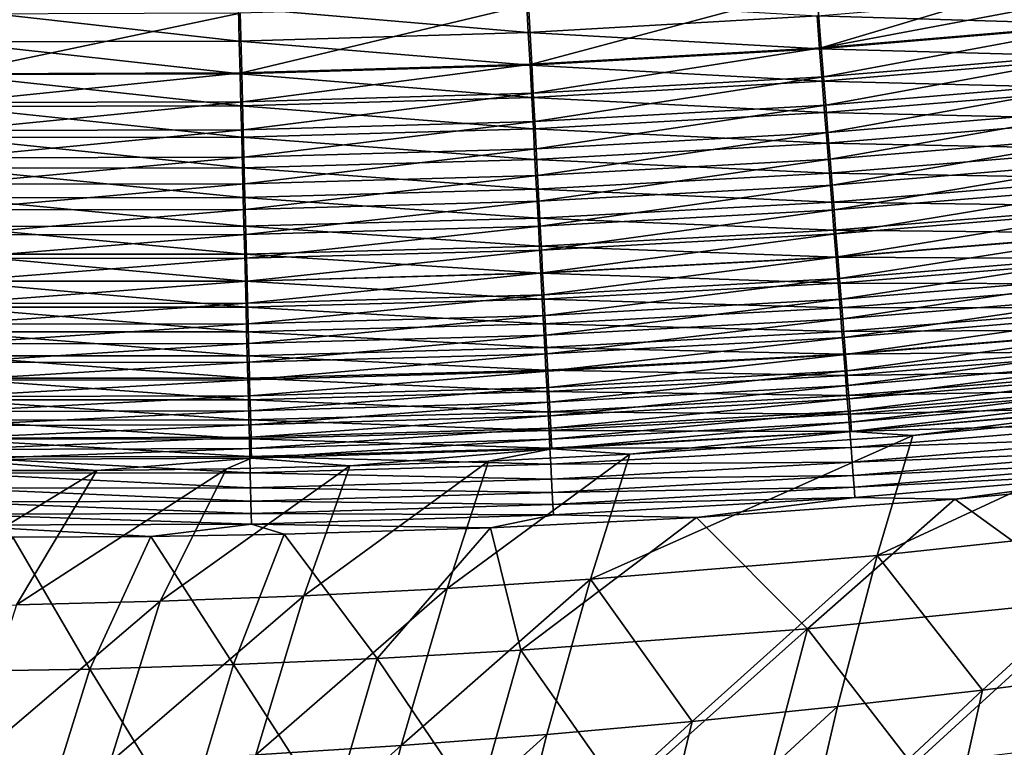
# Model space of a CAD drawing. Header units: metres. Extents: x 0 to 1400, y -1400 to 0.
# Tile 95 of 256: x 672 to 715, y -1197 to -1165. Entities that reach past the tile are written whole.
import ezdxf

# ---------------------------------------------------------------- set-up
doc = ezdxf.new("R2010")
doc.units = ezdxf.units.M

msp = doc.modelspace()

# ---------------------------------------------------------------- linework, layer by layer
at = {"layer": 'None'}
for points in [[(706.81427, -1166.44043, -496.113342), (719.182068, -1162.743652, -497.394104), (706.606323, -1163.81311, -497.428558)], [(719.322815, -1164.074341, -496.757141), (719.182068, -1162.743652, -497.394104), (706.81427, -1166.44043, -496.113342)], [(694.14209, -1167.161011, -496.162354), (706.606323, -1163.81311, -497.428558), (694.004578, -1164.54126, -497.463043)], [(694.14209, -1167.161011, -496.162354), (706.81427, -1166.44043, -496.113342), (706.606323, -1163.81311, -497.428558)], [(719.233765, -1163.983398, -500.126831), (719.386169, -1165.427734, -499.43512), (706.627319, -1165.046509, -500.164459)], [(706.81427, -1166.44043, -496.113342), (719.46051, -1165.376709, -496.064331), (719.322815, -1164.074341, -496.757141)], [(681.310547, -1164.688477, -500.848541), (693.918823, -1164.303101, -500.817902), (693.995239, -1165.767334, -500.202148)], [(681.454102, -1167.539185, -496.211273), (694.004578, -1164.54126, -497.463043), (681.386963, -1164.928955, -497.497406)], [(681.454102, -1167.539185, -496.211273), (694.14209, -1167.161011, -496.162354), (694.004578, -1164.54126, -497.463043)], [(693.995239, -1165.767334, -500.202148), (693.918823, -1164.303101, -500.817902), (706.627319, -1165.046509, -500.164459)], [(668.694641, -1166.185669, -500.277161), (668.696777, -1164.734131, -500.879028), (681.347595, -1166.146851, -500.239746)], [(668.696777, -1164.734131, -500.879028), (681.310547, -1164.688477, -500.848541), (681.347595, -1166.146851, -500.239746)], [(668.76062, -1167.575684, -496.259918), (681.454102, -1167.539185, -496.211273), (681.386963, -1164.928955, -497.497406)], [(668.76062, -1167.575684, -496.259918), (681.386963, -1164.928955, -497.497406), (668.763611, -1164.976807, -497.531616)], [(681.347595, -1166.146851, -500.239746), (681.310547, -1164.688477, -500.848541), (693.995239, -1165.767334, -500.202148)], [(706.627319, -1165.046509, -500.164459), (706.741028, -1166.487427, -499.480377), (693.995239, -1165.767334, -500.202148)], [(719.386169, -1165.427734, -499.43512), (706.741028, -1166.487427, -499.480377), (706.627319, -1165.046509, -500.164459)], [(706.914734, -1167.710205, -495.374115), (719.46051, -1165.376709, -496.064331), (706.81427, -1166.44043, -496.113342)], [(706.914734, -1167.710205, -495.374115), (719.595032, -1166.648682, -495.317047), (719.46051, -1165.376709, -496.064331)], [(693.995239, -1165.767334, -500.202148), (694.070251, -1167.203979, -499.525665), (681.347595, -1166.146851, -500.239746)], [(706.741028, -1166.487427, -499.480377), (694.070251, -1167.203979, -499.525665), (693.995239, -1165.767334, -500.202148)], [(706.741028, -1166.487427, -499.480377), (719.386169, -1165.427734, -499.43512), (719.535339, -1166.841309, -498.682861)], [(681.383972, -1167.578125, -499.570862), (668.692505, -1167.610596, -499.615814), (668.694641, -1166.185669, -500.277161)], [(681.347595, -1166.146851, -500.239746), (681.383972, -1167.578125, -499.570862), (668.694641, -1166.185669, -500.277161)], [(694.070251, -1167.203979, -499.525665), (681.383972, -1167.578125, -499.570862), (681.347595, -1166.146851, -500.239746)], [(694.070251, -1167.203979, -499.525665), (706.741028, -1166.487427, -499.480377), (706.852295, -1167.898193, -498.736328)], [(694.208496, -1168.427612, -495.431274), (706.81427, -1166.44043, -496.113342), (694.14209, -1167.161011, -496.162354)], [(694.208496, -1168.427612, -495.431274), (706.914734, -1167.710205, -495.374115), (706.81427, -1166.44043, -496.113342)], [(706.852295, -1167.898193, -498.736328), (706.741028, -1166.487427, -499.480377), (719.535339, -1166.841309, -498.682861)], [(707.012695, -1168.947632, -494.582275), (719.595032, -1166.648682, -495.317047), (706.914734, -1167.710205, -495.374115)], [(707.012695, -1168.947632, -494.582275), (719.726074, -1167.887817, -494.516602), (719.595032, -1166.648682, -495.317047)], [(719.535339, -1166.841309, -498.682861), (719.68103, -1168.221802, -497.87149), (706.852295, -1167.898193, -498.736328)], [(668.759094, -1168.83313, -495.544952), (681.454102, -1167.539185, -496.211273), (668.76062, -1167.575684, -496.259918)], [(668.759094, -1168.83313, -495.544952), (681.486572, -1168.801636, -495.488251), (681.454102, -1167.539185, -496.211273)], [(681.383972, -1167.578125, -499.570862), (694.070251, -1167.203979, -499.525665), (694.143677, -1168.61084, -498.789825)], [(681.486572, -1168.801636, -495.488251), (694.14209, -1167.161011, -496.162354), (681.454102, -1167.539185, -496.211273)], [(681.486572, -1168.801636, -495.488251), (694.208496, -1168.427612, -495.431274), (694.14209, -1167.161011, -496.162354)], [(694.143677, -1168.61084, -498.789825), (694.070251, -1167.203979, -499.525665), (706.852295, -1167.898193, -498.736328)], [(668.690369, -1169.006592, -498.896332), (668.692505, -1167.610596, -499.615814), (681.419617, -1168.980103, -498.843201)], [(668.692505, -1167.610596, -499.615814), (681.383972, -1167.578125, -499.570862), (681.419617, -1168.980103, -498.843201)], [(681.419617, -1168.980103, -498.843201), (681.383972, -1167.578125, -499.570862), (694.143677, -1168.61084, -498.789825)], [(706.852295, -1167.898193, -498.736328), (706.960999, -1169.276367, -497.933716), (694.143677, -1168.61084, -498.789825)], [(694.273315, -1169.662354, -494.64801), (706.914734, -1167.710205, -495.374115), (694.208496, -1168.427612, -495.431274)], [(694.273315, -1169.662354, -494.64801), (707.012695, -1168.947632, -494.582275), (706.914734, -1167.710205, -495.374115)], [(719.68103, -1168.221802, -497.87149), (706.960999, -1169.276367, -497.933716), (706.852295, -1167.898193, -498.736328)], [(707.10791, -1170.150757, -493.739075), (719.726074, -1167.887817, -494.516602), (707.012695, -1168.947632, -494.582275)], [(719.726074, -1167.887817, -494.516602), (707.10791, -1170.150757, -493.739075), (719.853455, -1169.092163, -493.664337)], [(681.518188, -1170.032837, -494.713593), (694.208496, -1168.427612, -495.431274), (681.486572, -1168.801636, -495.488251)], [(681.518188, -1170.032837, -494.713593), (694.273315, -1169.662354, -494.64801), (694.208496, -1168.427612, -495.431274)], [(719.68103, -1168.221802, -497.87149), (719.822937, -1169.566772, -497.002441), (706.960999, -1169.276367, -497.933716)], [(668.75769, -1170.059814, -494.778839), (681.518188, -1170.032837, -494.713593), (681.486572, -1168.801636, -495.488251)], [(668.75769, -1170.059814, -494.778839), (681.486572, -1168.801636, -495.488251), (668.759094, -1168.83313, -495.544952)], [(694.143677, -1168.61084, -498.789825), (694.215393, -1169.985596, -497.996002), (681.419617, -1168.980103, -498.843201)], [(706.960999, -1169.276367, -497.933716), (694.215393, -1169.985596, -497.996002), (694.143677, -1168.61084, -498.789825)], [(681.454407, -1170.350464, -498.058167), (668.688293, -1170.371582, -498.119995), (668.690369, -1169.006592, -498.896332)], [(681.419617, -1168.980103, -498.843201), (681.454407, -1170.350464, -498.058167), (668.690369, -1169.006592, -498.896332)], [(694.215393, -1169.985596, -497.996002), (681.454407, -1170.350464, -498.058167), (681.419617, -1168.980103, -498.843201)], [(706.960999, -1169.276367, -497.933716), (707.066956, -1170.619507, -497.073975), (694.215393, -1169.985596, -497.996002)], [(694.336304, -1170.863281, -493.813873), (707.012695, -1168.947632, -494.582275), (694.273315, -1169.662354, -494.64801)], [(694.336304, -1170.863281, -493.813873), (707.10791, -1170.150757, -493.739075), (707.012695, -1168.947632, -494.582275)], [(719.822937, -1169.566772, -497.002441), (707.066956, -1170.619507, -497.073975), (706.960999, -1169.276367, -497.933716)], [(719.853455, -1169.092163, -493.664337), (707.10791, -1170.150757, -493.739075), (707.200195, -1171.317261, -492.845825)], [(719.853455, -1169.092163, -493.664337), (707.200195, -1171.317261, -492.845825), (719.976868, -1170.259399, -492.761597)], [(681.54895, -1171.230713, -493.888519), (694.273315, -1169.662354, -494.64801), (681.518188, -1170.032837, -494.713593)], [(681.54895, -1171.230713, -493.888519), (694.336304, -1170.863281, -493.813873), (694.273315, -1169.662354, -494.64801)], [(719.960876, -1170.873901, -496.077148), (707.066956, -1170.619507, -497.073975), (719.822937, -1169.566772, -497.002441)], [(668.756226, -1171.253784, -493.962769), (681.518188, -1170.032837, -494.713593), (668.75769, -1170.059814, -494.778839)], [(668.756226, -1171.253784, -493.962769), (681.54895, -1171.230713, -493.888519), (681.518188, -1170.032837, -494.713593)], [(694.215393, -1169.985596, -497.996002), (694.285339, -1171.325806, -497.145599), (681.454407, -1170.350464, -498.058167)], [(707.066956, -1170.619507, -497.073975), (694.285339, -1171.325806, -497.145599), (694.215393, -1169.985596, -497.996002)], [(694.3974, -1172.028198, -492.930145), (707.10791, -1170.150757, -493.739075), (694.336304, -1170.863281, -493.813873)], [(707.10791, -1170.150757, -493.739075), (694.3974, -1172.028198, -492.930145), (707.200195, -1171.317261, -492.845825)], [(681.488281, -1171.686768, -497.217072), (668.686218, -1171.703125, -497.288177), (668.688293, -1170.371582, -498.119995)], [(681.454407, -1170.350464, -498.058167), (681.488281, -1171.686768, -497.217072), (668.688293, -1170.371582, -498.119995)], [(694.285339, -1171.325806, -497.145599), (681.488281, -1171.686768, -497.217072), (681.454407, -1170.350464, -498.058167)], [(719.976868, -1170.259399, -492.761597), (707.200195, -1171.317261, -492.845825), (707.289429, -1172.445068, -491.903931)], [(719.976868, -1170.259399, -492.761597), (707.289429, -1172.445068, -491.903931), (720.096191, -1171.387573, -491.809753)], [(681.578796, -1172.393066, -493.014282), (694.336304, -1170.863281, -493.813873), (681.54895, -1171.230713, -493.888519)], [(681.578796, -1172.393066, -493.014282), (694.3974, -1172.028198, -492.930145), (694.336304, -1170.863281, -493.813873)], [(694.285339, -1171.325806, -497.145599), (707.066956, -1170.619507, -497.073975), (707.169983, -1171.925293, -496.158508)], [(707.066956, -1170.619507, -497.073975), (719.960876, -1170.873901, -496.077148), (707.169983, -1171.925293, -496.158508)], [(707.169983, -1171.925293, -496.158508), (719.960876, -1170.873901, -496.077148), (720.094543, -1172.140869, -495.097107)], [(668.754761, -1172.412842, -493.098022), (681.578796, -1172.393066, -493.014282), (681.54895, -1171.230713, -493.888519)], [(668.754761, -1172.412842, -493.098022), (681.54895, -1171.230713, -493.888519), (668.756226, -1171.253784, -493.962769)], [(694.353333, -1172.629395, -496.23999), (681.488281, -1171.686768, -497.217072), (694.285339, -1171.325806, -497.145599)], [(707.169983, -1171.925293, -496.158508), (694.353333, -1172.629395, -496.23999), (694.285339, -1171.325806, -497.145599)], [(707.200195, -1171.317261, -492.845825), (694.3974, -1172.028198, -492.930145), (694.456482, -1173.155029, -491.998169)], [(707.200195, -1171.317261, -492.845825), (694.456482, -1173.155029, -491.998169), (707.289429, -1172.445068, -491.903931)], [(720.096191, -1171.387573, -491.809753), (707.289429, -1172.445068, -491.903931), (707.375488, -1173.532471, -490.9151)], [(720.096191, -1171.387573, -491.809753), (707.375488, -1173.532471, -490.9151), (720.211121, -1172.474487, -490.810669)], [(681.521301, -1172.986938, -496.321289), (668.684143, -1172.999146, -496.402191), (668.686218, -1171.703125, -497.288177)], [(681.521301, -1172.986938, -496.321289), (668.686218, -1171.703125, -497.288177), (681.488281, -1171.686768, -497.217072)], [(694.353333, -1172.629395, -496.23999), (681.521301, -1172.986938, -496.321289), (681.488281, -1171.686768, -497.217072)], [(681.578796, -1172.393066, -493.014282), (681.607666, -1173.517944, -492.092255), (694.3974, -1172.028198, -492.930145)], [(694.3974, -1172.028198, -492.930145), (681.607666, -1173.517944, -492.092255), (694.456482, -1173.155029, -491.998169)], [(707.269836, -1173.191406, -495.188751), (694.353333, -1172.629395, -496.23999), (707.169983, -1171.925293, -496.158508)], [(720.094543, -1172.140869, -495.097107), (707.269836, -1173.191406, -495.188751), (707.169983, -1171.925293, -496.158508)], [(720.223755, -1173.365112, -494.063782), (707.269836, -1173.191406, -495.188751), (720.094543, -1172.140869, -495.097107)], [(668.754761, -1172.412842, -493.098022), (668.753357, -1173.534912, -492.185852), (681.578796, -1172.393066, -493.014282)], [(668.753357, -1173.534912, -492.185852), (681.607666, -1173.517944, -492.092255), (681.578796, -1172.393066, -493.014282)], [(694.41925, -1173.893677, -495.280518), (681.521301, -1172.986938, -496.321289), (694.353333, -1172.629395, -496.23999)], [(707.269836, -1173.191406, -495.188751), (694.41925, -1173.893677, -495.280518), (694.353333, -1172.629395, -496.23999)], [(707.289429, -1172.445068, -491.903931), (694.456482, -1173.155029, -491.998169), (694.513489, -1174.241821, -491.019653)], [(707.289429, -1172.445068, -491.903931), (694.513489, -1174.241821, -491.019653), (707.375488, -1173.532471, -490.9151)], [(720.211121, -1172.474487, -490.810669), (707.375488, -1173.532471, -490.9151), (707.458191, -1174.577637, -489.881195)], [(720.211121, -1172.474487, -490.810669), (707.458191, -1174.577637, -489.881195), (720.321533, -1173.518677, -489.766144)], [(668.684143, -1172.999146, -496.402191), (681.553223, -1174.248657, -495.372131), (668.682129, -1174.257202, -495.463287)], [(681.553223, -1174.248657, -495.372131), (668.684143, -1172.999146, -496.402191), (681.521301, -1172.986938, -496.321289)], [(694.41925, -1173.893677, -495.280518), (681.553223, -1174.248657, -495.372131), (681.521301, -1172.986938, -496.321289)], [(694.456482, -1173.155029, -491.998169), (681.607666, -1173.517944, -492.092255), (681.635498, -1174.603516, -491.124054)], [(694.456482, -1173.155029, -491.998169), (681.635498, -1174.603516, -491.124054), (694.513489, -1174.241821, -491.019653)], [(681.607666, -1173.517944, -492.092255), (668.752014, -1174.618408, -491.227905), (681.635498, -1174.603516, -491.124054)], [(668.753357, -1173.534912, -492.185852), (668.752014, -1174.618408, -491.227905), (681.607666, -1173.517944, -492.092255)], [(707.366333, -1174.415527, -494.166199), (694.41925, -1173.893677, -495.280518), (707.269836, -1173.191406, -495.188751)], [(707.375488, -1173.532471, -490.9151), (694.513489, -1174.241821, -491.019653), (694.568298, -1175.287109, -489.996399)], [(707.375488, -1173.532471, -490.9151), (694.568298, -1175.287109, -489.996399), (707.458191, -1174.577637, -489.881195)], [(720.223755, -1173.365112, -494.063782), (707.366333, -1174.415527, -494.166199), (707.269836, -1173.191406, -495.188751)], [(720.348206, -1174.544922, -492.979187), (707.366333, -1174.415527, -494.166199), (720.223755, -1173.365112, -494.063782)], [(720.321533, -1173.518677, -489.766144), (707.458191, -1174.577637, -489.881195), (707.537415, -1175.578735, -488.804047)], [(720.321533, -1173.518677, -489.766144), (707.537415, -1175.578735, -488.804047), (720.427246, -1174.518311, -488.67807)], [(694.483032, -1175.116699, -494.268738), (681.553223, -1174.248657, -495.372131), (694.41925, -1173.893677, -495.280518)], [(707.366333, -1174.415527, -494.166199), (694.483032, -1175.116699, -494.268738), (694.41925, -1173.893677, -495.280518)], [(681.584167, -1175.469604, -494.371094), (668.680176, -1175.47522, -494.472961), (668.682129, -1174.257202, -495.463287)], [(668.682129, -1174.257202, -495.463287), (681.553223, -1174.248657, -495.372131), (681.584167, -1175.469604, -494.371094)], [(681.553223, -1174.248657, -495.372131), (694.483032, -1175.116699, -494.268738), (681.584167, -1175.469604, -494.371094)], [(694.513489, -1174.241821, -491.019653), (681.635498, -1174.603516, -491.124054), (681.662292, -1175.648071, -490.11142)], [(694.513489, -1174.241821, -491.019653), (681.662292, -1175.648071, -490.11142), (694.568298, -1175.287109, -489.996399)], [(707.459412, -1175.595703, -493.092743), (694.483032, -1175.116699, -494.268738), (707.366333, -1174.415527, -494.166199)], [(720.348206, -1174.544922, -492.979187), (707.459412, -1175.595703, -493.092743), (707.366333, -1174.415527, -494.166199)], [(681.635498, -1174.603516, -491.124054), (668.75061, -1175.661499, -490.225922), (681.662292, -1175.648071, -490.11142)], [(681.635498, -1174.603516, -491.124054), (668.752014, -1174.618408, -491.227905), (668.75061, -1175.661499, -490.225922)], [(707.458191, -1174.577637, -489.881195), (694.568298, -1175.287109, -489.996399), (694.620789, -1176.28894, -488.930206)], [(707.458191, -1174.577637, -489.881195), (694.620789, -1176.28894, -488.930206), (707.537415, -1175.578735, -488.804047)], [(720.467834, -1175.678223, -491.845306), (707.459412, -1175.595703, -493.092743), (720.348206, -1174.544922, -492.979187)], [(720.427246, -1174.518311, -488.67807), (707.537415, -1175.578735, -488.804047), (707.612976, -1176.53418, -487.685486)], [(720.427246, -1174.518311, -488.67807), (707.612976, -1176.53418, -487.685486), (720.528076, -1175.47168, -487.54834)], [(681.584167, -1175.469604, -494.371094), (694.483032, -1175.116699, -494.268738), (694.544556, -1176.296387, -493.206451)], [(694.568298, -1175.287109, -489.996399), (681.662292, -1175.648071, -490.11142), (681.687927, -1176.650024, -489.056152)], [(694.568298, -1175.287109, -489.996399), (681.687927, -1176.650024, -489.056152), (694.620789, -1176.28894, -488.930206)], [(694.483032, -1175.116699, -494.268738), (707.459412, -1175.595703, -493.092743), (694.544556, -1176.296387, -493.206451)], [(681.614014, -1176.647949, -493.319977), (668.678223, -1176.651245, -493.432953), (668.680176, -1175.47522, -494.472961)], [(681.614014, -1176.647949, -493.319977), (668.680176, -1175.47522, -494.472961), (681.584167, -1175.469604, -494.371094)], [(681.662292, -1175.648071, -490.11142), (668.749268, -1176.662598, -489.181549), (681.687927, -1176.650024, -489.056152)], [(681.662292, -1175.648071, -490.11142), (668.75061, -1175.661499, -490.225922), (668.749268, -1176.662598, -489.181549)], [(694.544556, -1176.296387, -493.206451), (681.614014, -1176.647949, -493.319977), (681.584167, -1175.469604, -494.371094)], [(694.544556, -1176.296387, -493.206451), (707.459412, -1175.595703, -493.092743), (707.548889, -1176.72998, -491.970367)], [(707.537415, -1175.578735, -488.804047), (694.620789, -1176.28894, -488.930206), (694.670898, -1177.245728, -487.822845)], [(707.537415, -1175.578735, -488.804047), (694.670898, -1177.245728, -487.822845), (707.612976, -1176.53418, -487.685486)], [(707.459412, -1175.595703, -493.092743), (720.467834, -1175.678223, -491.845306), (707.548889, -1176.72998, -491.970367)], [(707.548889, -1176.72998, -491.970367), (720.467834, -1175.678223, -491.845306), (720.582275, -1176.763184, -490.664185)], [(720.528076, -1175.47168, -487.54834), (707.612976, -1176.53418, -487.685486), (707.684814, -1177.442017, -486.527313)], [(720.528076, -1175.47168, -487.54834), (707.684814, -1177.442017, -486.527313), (720.623779, -1176.376831, -486.378815)], [(694.603699, -1177.430908, -492.095581), (681.614014, -1176.647949, -493.319977), (694.544556, -1176.296387, -493.206451)], [(694.620789, -1176.28894, -488.930206), (681.687927, -1176.650024, -489.056152), (681.712402, -1177.607422, -487.960022)], [(694.620789, -1176.28894, -488.930206), (681.712402, -1177.607422, -487.960022), (694.670898, -1177.245728, -487.822845)], [(707.548889, -1176.72998, -491.970367), (694.603699, -1177.430908, -492.095581), (694.544556, -1176.296387, -493.206451)], [(707.612976, -1176.53418, -487.685486), (694.670898, -1177.245728, -487.822845), (694.718567, -1178.155762, -486.676117)], [(707.612976, -1176.53418, -487.685486), (694.718567, -1178.155762, -486.676117), (707.684814, -1177.442017, -486.527313)], [(720.623779, -1176.376831, -486.378815), (707.684814, -1177.442017, -486.527313), (707.752747, -1178.300781, -485.331421)], [(720.623779, -1176.376831, -486.378815), (707.752747, -1178.300781, -485.331421), (720.714233, -1177.232178, -485.171387)], [(681.642639, -1177.781738, -492.220642), (668.676331, -1177.783447, -492.345123), (668.678223, -1176.651245, -493.432953)], [(681.642639, -1177.781738, -492.220642), (668.678223, -1176.651245, -493.432953), (681.614014, -1176.647949, -493.319977)], [(681.687927, -1176.650024, -489.056152), (668.747925, -1177.619873, -488.096588), (681.712402, -1177.607422, -487.960022)], [(681.687927, -1176.650024, -489.056152), (668.749268, -1176.662598, -489.181549), (668.747925, -1177.619873, -488.096588)], [(694.603699, -1177.430908, -492.095581), (681.642639, -1177.781738, -492.220642), (681.614014, -1176.647949, -493.319977)], [(707.634583, -1177.816528, -490.801056), (694.603699, -1177.430908, -492.095581), (707.548889, -1176.72998, -491.970367)], [(720.582275, -1176.763184, -490.664185), (707.634583, -1177.816528, -490.801056), (707.548889, -1176.72998, -491.970367)], [(720.691467, -1177.797729, -489.437866), (707.634583, -1177.816528, -490.801056), (720.582275, -1176.763184, -490.664185)], [(694.660339, -1178.518311, -490.938141), (681.642639, -1177.781738, -492.220642), (694.603699, -1177.430908, -492.095581)], [(694.670898, -1177.245728, -487.822845), (681.712402, -1177.607422, -487.960022), (681.735657, -1178.518799, -486.824707)], [(694.670898, -1177.245728, -487.822845), (681.735657, -1178.518799, -486.824707), (694.718567, -1178.155762, -486.676117)], [(707.634583, -1177.816528, -490.801056), (694.660339, -1178.518311, -490.938141), (694.603699, -1177.430908, -492.095581)], [(707.684814, -1177.442017, -486.527313), (694.718567, -1178.155762, -486.676117), (694.763672, -1179.017212, -485.491791)], [(707.684814, -1177.442017, -486.527313), (694.763672, -1179.017212, -485.491791), (707.752747, -1178.300781, -485.331421)], [(720.714233, -1177.232178, -485.171387), (707.752747, -1178.300781, -485.331421), (707.816589, -1179.108521, -484.099609)], [(720.714233, -1177.232178, -485.171387), (707.816589, -1179.108521, -484.099609), (720.799194, -1178.035767, -483.927887)], [(668.676331, -1177.783447, -492.345123), (681.670105, -1178.869263, -491.075043), (668.674438, -1178.870117, -491.211334)], [(681.670105, -1178.869263, -491.075043), (668.676331, -1177.783447, -492.345123), (681.642639, -1177.781738, -492.220642)], [(681.712402, -1177.607422, -487.960022), (668.746643, -1178.53186, -486.972687), (681.735657, -1178.518799, -486.824707)], [(681.712402, -1177.607422, -487.960022), (668.747925, -1177.619873, -488.096588), (668.746643, -1178.53186, -486.972687)], [(694.660339, -1178.518311, -490.938141), (681.670105, -1178.869263, -491.075043), (681.642639, -1177.781738, -492.220642)], [(707.71637, -1178.853516, -489.586823), (694.660339, -1178.518311, -490.938141), (707.634583, -1177.816528, -490.801056)], [(720.691467, -1177.797729, -489.437866), (707.71637, -1178.853516, -489.586823), (707.634583, -1177.816528, -490.801056)], [(720.795105, -1178.780151, -488.168365), (707.71637, -1178.853516, -489.586823), (720.691467, -1177.797729, -489.437866)], [(694.718567, -1178.155762, -486.676117), (681.735657, -1178.518799, -486.824707), (681.75769, -1179.382202, -485.652008)], [(694.718567, -1178.155762, -486.676117), (681.75769, -1179.382202, -485.652008), (694.763672, -1179.017212, -485.491791)], [(707.752747, -1178.300781, -485.331421), (694.763672, -1179.017212, -485.491791), (694.806152, -1179.828369, -484.271729)], [(707.752747, -1178.300781, -485.331421), (694.806152, -1179.828369, -484.271729), (707.816589, -1179.108521, -484.099609)], [(720.799194, -1178.035767, -483.927887), (707.816589, -1179.108521, -484.099609), (707.876343, -1179.863525, -482.833862)], [(720.799194, -1178.035767, -483.927887), (707.876343, -1179.863525, -482.833862), (720.878601, -1178.786133, -482.650391)], [(681.735657, -1178.518799, -486.824707), (668.745361, -1179.396729, -485.811584), (681.75769, -1179.382202, -485.652008)], [(681.735657, -1178.518799, -486.824707), (668.746643, -1178.53186, -486.972687), (668.745361, -1179.396729, -485.811584)], [(694.714478, -1179.556763, -489.736023), (681.670105, -1178.869263, -491.075043), (694.660339, -1178.518311, -490.938141)], [(707.71637, -1178.853516, -489.586823), (694.714478, -1179.556763, -489.736023), (694.660339, -1178.518311, -490.938141)], [(681.69635, -1179.908447, -489.88504), (668.672607, -1179.909302, -490.033417), (668.674438, -1178.870117, -491.211334)], [(668.674438, -1178.870117, -491.211334), (681.670105, -1178.869263, -491.075043), (681.69635, -1179.908447, -489.88504)], [(681.670105, -1178.869263, -491.075043), (694.714478, -1179.556763, -489.736023), (681.69635, -1179.908447, -489.88504)], [(694.763672, -1179.017212, -485.491791), (681.75769, -1179.382202, -485.652008), (681.778381, -1180.196167, -484.443695)], [(694.763672, -1179.017212, -485.491791), (681.778381, -1180.196167, -484.443695), (694.806152, -1179.828369, -484.271729)], [(707.794067, -1179.838989, -488.32962), (694.714478, -1179.556763, -489.736023), (707.71637, -1178.853516, -489.586823)], [(707.816589, -1179.108521, -484.099609), (694.806152, -1179.828369, -484.271729), (694.845825, -1180.587646, -483.017822)], [(707.816589, -1179.108521, -484.099609), (694.845825, -1180.587646, -483.017822), (707.876343, -1179.863525, -482.833862)], [(720.795105, -1178.780151, -488.168365), (707.794067, -1179.838989, -488.32962), (707.71637, -1178.853516, -489.586823)], [(720.893066, -1179.708496, -486.857727), (707.794067, -1179.838989, -488.32962), (720.795105, -1178.780151, -488.168365)], [(720.878601, -1178.786133, -482.650391), (707.876343, -1179.863525, -482.833862), (707.931763, -1180.564819, -481.536926)], [(720.878601, -1178.786133, -482.650391), (707.931763, -1180.564819, -481.536926), (720.952148, -1179.482056, -481.341644)], [(681.75769, -1179.382202, -485.652008), (668.74408, -1180.212769, -484.615021), (681.778381, -1180.196167, -484.443695)], [(681.75769, -1179.382202, -485.652008), (668.745361, -1179.396729, -485.811584), (668.74408, -1180.212769, -484.615021)], [(681.69635, -1179.908447, -489.88504), (694.714478, -1179.556763, -489.736023), (694.765869, -1180.544556, -488.49118)], [(694.714478, -1179.556763, -489.736023), (707.794067, -1179.838989, -488.32962), (694.765869, -1180.544556, -488.49118)], [(720.952148, -1179.482056, -481.341644), (707.931763, -1180.564819, -481.536926), (707.982849, -1181.211182, -480.21167)], [(720.952148, -1179.482056, -481.341644), (707.982849, -1181.211182, -480.21167), (721.019897, -1180.122314, -480.004608)], [(681.721313, -1180.897583, -488.652588), (668.670776, -1180.89917, -488.813293), (668.672607, -1179.909302, -490.033417)], [(681.721313, -1180.897583, -488.652588), (668.672607, -1179.909302, -490.033417), (681.69635, -1179.908447, -489.88504)], [(694.765869, -1180.544556, -488.49118), (681.721313, -1180.897583, -488.652588), (681.69635, -1179.908447, -489.88504)], [(694.806152, -1179.828369, -484.271729), (681.778381, -1180.196167, -484.443695), (681.797791, -1180.958984, -483.20166)], [(694.806152, -1179.828369, -484.271729), (681.797791, -1180.958984, -483.20166), (694.845825, -1180.587646, -483.017822)], [(694.765869, -1180.544556, -488.49118), (707.794067, -1179.838989, -488.32962), (707.867493, -1180.770996, -487.031464)], [(707.876343, -1179.863525, -482.833862), (694.845825, -1180.587646, -483.017822), (694.882751, -1181.293701, -481.732758)], [(707.876343, -1179.863525, -482.833862), (694.882751, -1181.293701, -481.732758), (707.931763, -1180.564819, -481.536926)], [(707.794067, -1179.838989, -488.32962), (720.893066, -1179.708496, -486.857727), (707.867493, -1180.770996, -487.031464)], [(707.867493, -1180.770996, -487.031464), (720.893066, -1179.708496, -486.857727), (720.985107, -1180.580688, -485.507965)], [(681.778381, -1180.196167, -484.443695), (668.742798, -1180.978394, -483.384827), (681.797791, -1180.958984, -483.20166)], [(681.778381, -1180.196167, -484.443695), (668.74408, -1180.212769, -484.615021), (668.742798, -1180.978394, -483.384827)], [(721.019897, -1180.122314, -480.004608), (707.982849, -1181.211182, -480.21167), (708.029541, -1181.801636, -478.860992)], [(721.081604, -1180.705933, -478.642212), (721.019897, -1180.122314, -480.004608), (708.029541, -1181.801636, -478.860992)], [(681.744873, -1181.834839, -487.379547), (668.669067, -1181.838013, -487.552795), (668.670776, -1180.89917, -488.813293)], [(681.744873, -1181.834839, -487.379547), (668.670776, -1180.89917, -488.813293), (681.721313, -1180.897583, -488.652588)], [(694.814575, -1181.479492, -487.205597), (681.721313, -1180.897583, -488.652588), (694.765869, -1180.544556, -488.49118)], [(694.814575, -1181.479492, -487.205597), (681.744873, -1181.834839, -487.379547), (681.721313, -1180.897583, -488.652588)], [(694.845825, -1180.587646, -483.017822), (681.797791, -1180.958984, -483.20166), (681.815796, -1181.669312, -481.928528)], [(694.845825, -1180.587646, -483.017822), (681.815796, -1181.669312, -481.928528), (694.882751, -1181.293701, -481.732758)], [(707.867493, -1180.770996, -487.031464), (694.814575, -1181.479492, -487.205597), (694.765869, -1180.544556, -488.49118)], [(707.936646, -1181.647583, -485.694366), (694.814575, -1181.479492, -487.205597), (707.867493, -1180.770996, -487.031464)], [(707.931763, -1180.564819, -481.536926), (694.882751, -1181.293701, -481.732758), (694.916809, -1181.945679, -480.419373)], [(707.931763, -1180.564819, -481.536926), (694.916809, -1181.945679, -480.419373), (707.982849, -1181.211182, -480.21167)], [(720.985107, -1180.580688, -485.507965), (707.936646, -1181.647583, -485.694366), (707.867493, -1180.770996, -487.031464)], [(721.071045, -1181.39502, -484.121338), (707.936646, -1181.647583, -485.694366), (720.985107, -1180.580688, -485.507965)], [(708.071655, -1182.334839, -477.487732), (721.081604, -1180.705933, -478.642212), (708.029541, -1181.801636, -478.860992)], [(721.081604, -1180.705933, -478.642212), (708.071655, -1182.334839, -477.487732), (721.137207, -1181.231689, -477.257385)], [(681.797791, -1180.958984, -483.20166), (668.741577, -1181.692505, -482.123596), (681.815796, -1181.669312, -481.928528)], [(681.797791, -1180.958984, -483.20166), (668.742798, -1180.978394, -483.384827), (668.741577, -1181.692505, -482.123596)], [(694.882751, -1181.293701, -481.732758), (681.815796, -1181.669312, -481.928528), (681.832397, -1182.326294, -480.627045)], [(694.882751, -1181.293701, -481.732758), (681.832397, -1182.326294, -480.627045), (694.916809, -1181.945679, -480.419373)], [(707.982849, -1181.211182, -480.21167), (694.916809, -1181.945679, -480.419373), (694.947937, -1182.542358, -479.080475)], [(707.982849, -1181.211182, -480.21167), (694.947937, -1182.542358, -479.080475), (708.029541, -1181.801636, -478.860992)], [(721.137207, -1181.231689, -477.257385), (708.071655, -1182.334839, -477.487732), (708.109192, -1182.809937, -476.094818)], [(721.137207, -1181.231689, -477.257385), (708.109192, -1182.809937, -476.094818), (721.186584, -1181.69873, -475.853088)], [(681.815796, -1181.669312, -481.928528), (668.740417, -1182.354004, -480.834015), (681.832397, -1182.326294, -480.627045)], [(681.815796, -1181.669312, -481.928528), (668.741577, -1181.692505, -482.123596), (668.740417, -1182.354004, -480.834015)], [(694.860413, -1182.359863, -485.881165), (681.744873, -1181.834839, -487.379547), (694.814575, -1181.479492, -487.205597)], [(707.936646, -1181.647583, -485.694366), (694.860413, -1182.359863, -485.881165), (694.814575, -1181.479492, -487.205597)], [(708.001221, -1182.467163, -484.320435), (694.860413, -1182.359863, -485.881165), (707.936646, -1181.647583, -485.694366)], [(721.071045, -1181.39502, -484.121338), (708.001221, -1182.467163, -484.320435), (707.936646, -1181.647583, -485.694366)], [(721.071045, -1181.39502, -484.121338), (721.150757, -1182.150269, -482.700806), (708.001221, -1182.467163, -484.320435)], [(708.109192, -1182.809937, -476.094818), (708.142029, -1183.225708, -474.685089), (721.186584, -1181.69873, -475.853088)], [(721.186584, -1181.69873, -475.853088), (708.142029, -1183.225708, -474.685089), (721.229614, -1182.105713, -474.432251)], [(681.76709, -1182.718384, -486.067841), (668.667358, -1182.723755, -486.253784), (668.669067, -1181.838013, -487.552795)], [(681.76709, -1182.718384, -486.067841), (668.669067, -1181.838013, -487.552795), (681.744873, -1181.834839, -487.379547)], [(694.860413, -1182.359863, -485.881165), (681.76709, -1182.718384, -486.067841), (681.744873, -1181.834839, -487.379547)], [(694.916809, -1181.945679, -480.419373), (681.832397, -1182.326294, -480.627045), (681.847595, -1182.928711, -479.299988)], [(694.916809, -1181.945679, -480.419373), (681.847595, -1182.928711, -479.299988), (694.947937, -1182.542358, -479.080475)], [(708.029541, -1181.801636, -478.860992), (694.947937, -1182.542358, -479.080475), (694.976074, -1183.08252, -477.718903)], [(694.976074, -1183.08252, -477.718903), (708.071655, -1182.334839, -477.487732), (708.029541, -1181.801636, -478.860992)], [(721.150757, -1182.150269, -482.700806), (708.061218, -1183.228394, -482.912689), (708.001221, -1182.467163, -484.320435)], [(721.150757, -1182.150269, -482.700806), (721.22406, -1182.845215, -481.249573), (708.061218, -1183.228394, -482.912689)], [(708.142029, -1183.225708, -474.685089), (710.821533, -1183.395142, -473.218842), (721.229614, -1182.105713, -474.432251)], [(710.821533, -1183.395142, -473.218842), (723.017151, -1182.27002, -472.97113), (721.229614, -1182.105713, -474.432251)], [(681.832397, -1182.326294, -480.627045), (668.739258, -1182.96167, -479.518799), (681.847595, -1182.928711, -479.299988)], [(681.832397, -1182.326294, -480.627045), (668.740417, -1182.354004, -480.834015), (668.739258, -1182.96167, -479.518799)], [(694.903259, -1183.18396, -484.52005), (681.76709, -1182.718384, -486.067841), (694.860413, -1182.359863, -485.881165)], [(694.947937, -1182.542358, -479.080475), (681.847595, -1182.928711, -479.299988), (681.861328, -1183.475586, -477.950104)], [(694.947937, -1182.542358, -479.080475), (681.861328, -1183.475586, -477.950104), (694.976074, -1183.08252, -477.718903)], [(708.001221, -1182.467163, -484.320435), (694.903259, -1183.18396, -484.52005), (694.860413, -1182.359863, -485.881165)], [(708.001221, -1182.467163, -484.320435), (708.061218, -1183.228394, -482.912689), (694.903259, -1183.18396, -484.52005)], [(695.001221, -1183.565308, -476.337433), (708.071655, -1182.334839, -477.487732), (694.976074, -1183.08252, -477.718903)], [(708.071655, -1182.334839, -477.487732), (695.001221, -1183.565308, -476.337433), (708.109192, -1182.809937, -476.094818)], [(723.017151, -1182.27002, -472.97113), (709.257874, -1188.653687, -450.696686), (721.777161, -1187.305786, -450.741119)], [(723.017151, -1182.27002, -472.97113), (710.821533, -1183.395142, -473.218842), (709.257874, -1188.653687, -450.696686)], [(681.787842, -1183.546265, -484.719543), (668.665649, -1183.554932, -484.918304), (668.667358, -1182.723755, -486.253784)], [(681.787842, -1183.546265, -484.719543), (668.667358, -1182.723755, -486.253784), (681.76709, -1182.718384, -486.067841)], [(681.847595, -1182.928711, -479.299988), (668.738098, -1183.514404, -478.180695), (681.861328, -1183.475586, -477.950104)], [(681.847595, -1182.928711, -479.299988), (668.739258, -1182.96167, -479.518799), (668.738098, -1183.514404, -478.180695)], [(694.903259, -1183.18396, -484.52005), (681.787842, -1183.546265, -484.719543), (681.76709, -1182.718384, -486.067841)], [(694.976074, -1183.08252, -477.718903), (681.861328, -1183.475586, -477.950104), (681.873535, -1183.965576, -476.580231)], [(681.873535, -1183.965576, -476.580231), (695.001221, -1183.565308, -476.337433), (694.976074, -1183.08252, -477.718903)], [(708.109192, -1182.809937, -476.094818), (695.001221, -1183.565308, -476.337433), (695.023254, -1183.989502, -474.938965)], [(695.023254, -1183.989502, -474.938965), (708.142029, -1183.225708, -474.685089), (708.109192, -1182.809937, -476.094818)], [(721.22406, -1182.845215, -481.249573), (708.116455, -1183.929932, -481.474182), (708.061218, -1183.228394, -482.912689)], [(708.116455, -1183.929932, -481.474182), (721.22406, -1182.845215, -481.249573), (721.290894, -1183.478638, -479.770844)], [(681.861328, -1183.475586, -477.950104), (668.736938, -1184.011353, -476.822357), (681.873535, -1183.965576, -476.580231)], [(681.861328, -1183.475586, -477.950104), (668.738098, -1183.514404, -478.180695), (668.736938, -1184.011353, -476.822357)], [(694.903259, -1183.18396, -484.52005), (694.943054, -1183.950439, -483.125122), (681.787842, -1183.546265, -484.719543)], [(708.061218, -1183.228394, -482.912689), (694.943054, -1183.950439, -483.125122), (694.903259, -1183.18396, -484.52005)], [(708.061218, -1183.228394, -482.912689), (708.116455, -1183.929932, -481.474182), (694.943054, -1183.950439, -483.125122)], [(695.023254, -1183.989502, -474.938965), (698.441895, -1184.223389, -473.470703), (708.142029, -1183.225708, -474.685089)], [(710.821533, -1183.395142, -473.218842), (696.718384, -1189.687988, -450.652222), (709.257874, -1188.653687, -450.696686)], [(710.821533, -1183.395142, -473.218842), (698.441895, -1184.223389, -473.470703), (696.718384, -1189.687988, -450.652222)], [(698.441895, -1184.223389, -473.470703), (710.821533, -1183.395142, -473.218842), (708.142029, -1183.225708, -474.685089)], [(708.166931, -1184.570679, -480.008118), (708.116455, -1183.929932, -481.474182), (721.290894, -1183.478638, -479.770844)], [(721.290894, -1183.478638, -479.770844), (721.351135, -1184.049316, -478.267792), (708.166931, -1184.570679, -480.008118)], [(681.807129, -1184.317383, -483.337494), (668.664063, -1184.330078, -483.549103), (668.665649, -1183.554932, -484.918304)], [(681.787842, -1183.546265, -484.719543), (681.807129, -1184.317383, -483.337494), (668.665649, -1183.554932, -484.918304)], [(694.943054, -1183.950439, -483.125122), (681.807129, -1184.317383, -483.337494), (681.787842, -1183.546265, -484.719543)], [(681.884277, -1184.397827, -475.193054), (695.001221, -1183.565308, -476.337433), (681.873535, -1183.965576, -476.580231)], [(695.001221, -1183.565308, -476.337433), (681.884277, -1184.397827, -475.193054), (695.023254, -1183.989502, -474.938965)], [(708.116455, -1183.929932, -481.474182), (694.979797, -1184.658081, -481.699463), (694.943054, -1183.950439, -483.125122)], [(694.979797, -1184.658081, -481.699463), (708.116455, -1183.929932, -481.474182), (708.166931, -1184.570679, -480.008118)], [(681.82489, -1185.030518, -481.924683), (668.662476, -1185.048096, -482.14917), (668.664063, -1184.330078, -483.549103)], [(681.807129, -1184.317383, -483.337494), (681.82489, -1185.030518, -481.924683), (668.664063, -1184.330078, -483.549103)], [(681.873535, -1183.965576, -476.580231), (668.736938, -1184.011353, -476.822357), (668.73584, -1184.451172, -475.446533)], [(668.73584, -1184.451172, -475.446533), (681.884277, -1184.397827, -475.193054), (681.873535, -1183.965576, -476.580231)], [(694.943054, -1183.950439, -483.125122), (694.979797, -1184.658081, -481.699463), (681.807129, -1184.317383, -483.337494)], [(694.979797, -1184.658081, -481.699463), (681.82489, -1185.030518, -481.924683), (681.807129, -1184.317383, -483.337494)], [(695.023254, -1183.989502, -474.938965), (681.884277, -1184.397827, -475.193054), (686.191467, -1184.732178, -473.719788)], [(686.191467, -1184.732178, -473.719788), (692.248047, -1184.519287, -473.59668), (695.023254, -1183.989502, -474.938965)], [(698.441895, -1184.223389, -473.470703), (690.443176, -1190.087036, -450.630035), (696.718384, -1189.687988, -450.652222)], [(698.441895, -1184.223389, -473.470703), (692.248047, -1184.519287, -473.59668), (690.443176, -1190.087036, -450.630035)], [(692.248047, -1184.519287, -473.59668), (698.441895, -1184.223389, -473.470703), (695.023254, -1183.989502, -474.938965)], [(721.351135, -1184.049316, -478.267792), (708.212524, -1185.149536, -478.517548), (708.166931, -1184.570679, -480.008118)], [(708.212524, -1185.149536, -478.517548), (721.351135, -1184.049316, -478.267792), (721.404602, -1184.556274, -476.743591)], [(668.73584, -1184.451172, -475.446533), (675.108215, -1184.92627, -473.944489), (681.884277, -1184.397827, -475.193054)], [(669.082153, -1184.925415, -474.066284), (675.108215, -1184.92627, -473.944489), (668.73584, -1184.451172, -475.446533)], [(675.108215, -1184.92627, -473.944489), (680.794373, -1184.858276, -473.829315), (681.884277, -1184.397827, -475.193054)], [(686.191467, -1184.732178, -473.719788), (677.886169, -1190.648438, -450.585724), (684.165466, -1190.407349, -450.607849)], [(686.191467, -1184.732178, -473.719788), (680.794373, -1184.858276, -473.829315), (677.886169, -1190.648438, -450.585724)], [(681.884277, -1184.397827, -475.193054), (680.794373, -1184.858276, -473.829315), (686.191467, -1184.732178, -473.719788)], [(681.82489, -1185.030518, -481.924683), (694.979797, -1184.658081, -481.699463), (695.013428, -1185.305664, -480.246124)], [(692.248047, -1184.519287, -473.59668), (684.165466, -1190.407349, -450.607849), (690.443176, -1190.087036, -450.630035)], [(692.248047, -1184.519287, -473.59668), (686.191467, -1184.732178, -473.719788), (684.165466, -1190.407349, -450.607849)], [(695.013428, -1185.305664, -480.246124), (694.979797, -1184.658081, -481.699463), (708.166931, -1184.570679, -480.008118)], [(708.166931, -1184.570679, -480.008118), (708.212524, -1185.149536, -478.517548), (695.013428, -1185.305664, -480.246124)], [(708.253113, -1185.665161, -477.005646), (708.212524, -1185.149536, -478.517548), (721.404602, -1184.556274, -476.743591)], [(721.404602, -1184.556274, -476.743591), (721.451233, -1184.998047, -475.201447), (708.253113, -1185.665161, -477.005646)], [(675.108215, -1184.92627, -473.944489), (669.082153, -1184.925415, -474.066284), (665.326172, -1190.892944, -450.541626)], [(675.108215, -1184.92627, -473.944489), (665.326172, -1190.892944, -450.541626), (671.606079, -1190.810425, -450.563629)], [(668.66095, -1185.707764, -480.721375), (668.662476, -1185.048096, -482.14917), (681.841125, -1185.684448, -480.484131)], [(668.662476, -1185.048096, -482.14917), (681.82489, -1185.030518, -481.924683), (681.841125, -1185.684448, -480.484131)], [(680.794373, -1184.858276, -473.829315), (671.606079, -1190.810425, -450.563629), (677.886169, -1190.648438, -450.585724)], [(680.794373, -1184.858276, -473.829315), (675.108215, -1184.92627, -473.944489), (671.606079, -1190.810425, -450.563629)], [(681.841125, -1185.684448, -480.484131), (681.82489, -1185.030518, -481.924683), (695.013428, -1185.305664, -480.246124)], [(708.212524, -1185.149536, -478.517548), (695.043823, -1185.89209, -478.768158), (695.013428, -1185.305664, -480.246124)], [(695.043823, -1185.89209, -478.768158), (708.212524, -1185.149536, -478.517548), (708.253113, -1185.665161, -477.005646)], [(721.451233, -1184.998047, -475.201447), (708.288635, -1186.116455, -475.475494), (708.253113, -1185.665161, -477.005646)], [(721.451233, -1184.998047, -475.201447), (712.659363, -1186.181641, -473.847382), (708.288635, -1186.116455, -475.475494)], [(721.451233, -1184.998047, -475.201447), (720.967834, -1185.424805, -473.664948), (712.659363, -1186.181641, -473.847382)], [(695.013428, -1185.305664, -480.246124), (695.043823, -1185.89209, -478.768158), (681.841125, -1185.684448, -480.484131)], [(695.070923, -1186.416138, -477.268616), (695.043823, -1185.89209, -478.768158), (708.253113, -1185.665161, -477.005646)], [(708.253113, -1185.665161, -477.005646), (708.288635, -1186.116455, -475.475494), (695.070923, -1186.416138, -477.268616)], [(712.659363, -1186.181641, -473.847382), (720.967834, -1185.424805, -473.664948), (718.739868, -1190.594971, -451.458344)], [(681.855835, -1186.277954, -479.018799), (668.659424, -1186.307861, -479.268738), (668.66095, -1185.707764, -480.721375)], [(681.841125, -1185.684448, -480.484131), (681.855835, -1186.277954, -479.018799), (668.66095, -1185.707764, -480.721375)], [(695.043823, -1185.89209, -478.768158), (681.855835, -1186.277954, -479.018799), (681.841125, -1185.684448, -480.484131)], [(681.855835, -1186.277954, -479.018799), (695.043823, -1185.89209, -478.768158), (695.070923, -1186.416138, -477.268616)], [(668.65802, -1186.84729, -477.794189), (668.659424, -1186.307861, -479.268738), (681.868896, -1186.809937, -477.531738)], [(668.659424, -1186.307861, -479.268738), (681.855835, -1186.277954, -479.018799), (681.868896, -1186.809937, -477.531738)], [(681.868896, -1186.809937, -477.531738), (681.855835, -1186.277954, -479.018799), (695.070923, -1186.416138, -477.268616)], [(695.070923, -1186.416138, -477.268616), (695.094727, -1186.876587, -475.75061), (681.868896, -1186.809937, -477.531738)], [(708.288635, -1186.116455, -475.475494), (695.094727, -1186.876587, -475.75061), (695.070923, -1186.416138, -477.268616)], [(708.288635, -1186.116455, -475.475494), (701.349304, -1186.984131, -474.095917), (695.094727, -1186.876587, -475.75061)], [(712.659363, -1186.181641, -473.847382), (701.349304, -1186.984131, -474.095917), (708.288635, -1186.116455, -475.475494)], [(701.349304, -1186.984131, -474.095917), (712.659363, -1186.181641, -473.847382), (706.211304, -1191.853516, -451.437164)], [(712.659363, -1186.181641, -473.847382), (718.739868, -1190.594971, -451.458344), (706.211304, -1191.853516, -451.437164)], [(681.880371, -1187.279175, -476.02594), (668.656616, -1187.324707, -476.300629), (668.65802, -1186.84729, -477.794189)], [(681.868896, -1186.809937, -477.531738), (681.880371, -1187.279175, -476.02594), (668.65802, -1186.84729, -477.794189)], [(695.094727, -1186.876587, -475.75061), (681.880371, -1187.279175, -476.02594), (681.868896, -1186.809937, -477.531738)], [(695.094727, -1186.876587, -475.75061), (692.343811, -1187.435913, -474.293701), (681.880371, -1187.279175, -476.02594)], [(701.349304, -1186.984131, -474.095917), (692.343811, -1187.435913, -474.293701), (695.094727, -1186.876587, -475.75061)], [(681.880371, -1187.279175, -476.02594), (677.470825, -1187.818115, -474.619415), (668.656616, -1187.324707, -476.300629)], [(677.470825, -1187.818115, -474.619415), (671.4375, -1187.843994, -474.751038), (668.656616, -1187.324707, -476.300629)], [(681.880371, -1187.279175, -476.02594), (683.316284, -1187.721924, -474.491577), (677.470825, -1187.818115, -474.619415)], [(692.343811, -1187.435913, -474.293701), (683.316284, -1187.721924, -474.491577), (681.880371, -1187.279175, -476.02594)], [(692.343811, -1187.435913, -474.293701), (701.349304, -1186.984131, -474.095917), (693.660706, -1192.796265, -451.415649)], [(701.349304, -1186.984131, -474.095917), (706.211304, -1191.853516, -451.437164), (693.660706, -1192.796265, -451.415649)], [(721.777161, -1187.305786, -450.741119), (709.257874, -1188.653687, -450.696686), (713.866577, -1194.533447, -422.408722)], [(713.866577, -1194.533447, -422.408722), (720.208801, -1193.728882, -422.436676), (721.777161, -1187.305786, -450.741119)], [(671.4375, -1187.843994, -474.751038), (677.470825, -1187.818115, -474.619415), (674.808289, -1193.615723, -451.38266)], [(677.470825, -1187.818115, -474.619415), (681.094604, -1193.421875, -451.393738), (674.808289, -1193.615723, -451.38266)], [(677.470825, -1187.818115, -474.619415), (683.316284, -1187.721924, -474.491577), (681.094604, -1193.421875, -451.393738)], [(683.316284, -1187.721924, -474.491577), (687.379089, -1193.148804, -451.404724), (681.094604, -1193.421875, -451.393738)], [(683.316284, -1187.721924, -474.491577), (692.343811, -1187.435913, -474.293701), (687.379089, -1193.148804, -451.404724)], [(692.343811, -1187.435913, -474.293701), (693.660706, -1192.796265, -451.415649), (687.379089, -1193.148804, -451.404724)], [(671.4375, -1187.843994, -474.751038), (674.808289, -1193.615723, -451.38266), (668.521179, -1193.730225, -451.371521)], [(709.257874, -1188.653687, -450.696686), (696.718384, -1189.687988, -450.652222), (701.162476, -1195.905762, -422.352844)], [(701.162476, -1195.905762, -422.352844), (707.517517, -1195.259155, -422.380768), (709.257874, -1188.653687, -450.696686)], [(709.257874, -1188.653687, -450.696686), (707.517517, -1195.259155, -422.380768), (713.866577, -1194.533447, -422.408722)], [(696.718384, -1189.687988, -450.652222), (690.443176, -1190.087036, -450.630035), (688.437744, -1196.960938, -422.297089)], [(694.802246, -1196.473145, -422.324951), (696.718384, -1189.687988, -450.652222), (688.437744, -1196.960938, -422.297089)], [(696.718384, -1189.687988, -450.652222), (694.802246, -1196.473145, -422.324951), (701.162476, -1195.905762, -422.352844)], [(684.165466, -1190.407349, -450.607849), (675.69928, -1197.697266, -422.241547), (682.069763, -1197.369141, -422.269287)], [(684.165466, -1190.407349, -450.607849), (677.886169, -1190.648438, -450.585724), (675.69928, -1197.697266, -422.241547)], [(690.443176, -1190.087036, -450.630035), (682.069763, -1197.369141, -422.269287), (688.437744, -1196.960938, -422.297089)], [(690.443176, -1190.087036, -450.630035), (684.165466, -1190.407349, -450.607849), (682.069763, -1197.369141, -422.269287)], [(677.886169, -1190.648438, -450.585724), (669.327148, -1197.94519, -422.213898), (675.69928, -1197.697266, -422.241547)], [(677.886169, -1190.648438, -450.585724), (671.606079, -1190.810425, -450.563629), (669.327148, -1197.94519, -422.213898)], [(706.211304, -1191.853516, -451.437164), (718.739868, -1190.594971, -451.458344), (710.817261, -1197.820313, -423.147797)], [(718.739868, -1190.594971, -451.458344), (717.163818, -1197.061157, -423.163879), (710.817261, -1197.820313, -423.147797)], [(693.660706, -1192.796265, -451.415649), (706.211304, -1191.853516, -451.437164), (698.102905, -1199.10083, -423.115356)], [(706.211304, -1191.853516, -451.437164), (704.463379, -1198.500366, -423.131622), (698.102905, -1199.10083, -423.115356)], [(710.817261, -1197.820313, -423.147797), (704.463379, -1198.500366, -423.131622), (706.211304, -1191.853516, -451.437164)], [(687.379089, -1193.148804, -451.404724), (693.660706, -1192.796265, -451.415649), (691.736572, -1199.62146, -423.09906)], [(693.660706, -1192.796265, -451.415649), (698.102905, -1199.10083, -423.115356), (691.736572, -1199.62146, -423.09906)], [(674.808289, -1193.615723, -451.38266), (681.094604, -1193.421875, -451.393738), (678.990234, -1200.422363, -423.066254)], [(681.094604, -1193.421875, -451.393738), (685.365356, -1200.062012, -423.082672), (678.990234, -1200.422363, -423.066254)], [(681.094604, -1193.421875, -451.393738), (687.379089, -1193.148804, -451.404724), (685.365356, -1200.062012, -423.082672)], [(687.379089, -1193.148804, -451.404724), (691.736572, -1199.62146, -423.09906), (685.365356, -1200.062012, -423.082672)], [(668.521179, -1193.730225, -451.371521), (672.612305, -1200.702637, -423.049774), (666.232544, -1200.902466, -423.033264)], [(668.521179, -1193.730225, -451.371521), (674.808289, -1193.615723, -451.38266), (672.612305, -1200.702637, -423.049774)], [(674.808289, -1193.615723, -451.38266), (678.990234, -1200.422363, -423.066254), (672.612305, -1200.702637, -423.049774)], [(720.208801, -1193.728882, -422.436676), (712.425049, -1201.048462, -394.156372), (718.85376, -1200.149658, -394.188995)], [(720.208801, -1193.728882, -422.436676), (713.866577, -1194.533447, -422.408722), (712.425049, -1201.048462, -394.156372)], [(713.866577, -1194.533447, -422.408722), (707.517517, -1195.259155, -422.380768), (705.988342, -1201.86792, -394.123749)], [(713.866577, -1194.533447, -422.408722), (705.988342, -1201.86792, -394.123749), (712.425049, -1201.048462, -394.156372)], [(707.517517, -1195.259155, -422.380768), (699.544373, -1202.607788, -394.091125), (705.988342, -1201.86792, -394.123749)], [(707.517517, -1195.259155, -422.380768), (701.162476, -1195.905762, -422.352844), (699.544373, -1202.607788, -394.091125)], [(701.162476, -1195.905762, -422.352844), (694.802246, -1196.473145, -422.324951), (693.094116, -1203.267822, -394.058533)], [(701.162476, -1195.905762, -422.352844), (693.094116, -1203.267822, -394.058533), (699.544373, -1202.607788, -394.091125)], [(694.802246, -1196.473145, -422.324951), (686.638306, -1203.847656, -394.026001), (693.094116, -1203.267822, -394.058533)], [(686.638306, -1203.847656, -394.026001), (694.802246, -1196.473145, -422.324951), (688.437744, -1196.960938, -422.297089)], [(688.437744, -1196.960938, -422.297089), (682.069763, -1197.369141, -422.269287), (680.177917, -1204.347046, -393.99353)], [(680.177917, -1204.347046, -393.99353), (686.638306, -1203.847656, -394.026001), (688.437744, -1196.960938, -422.297089)]]:
    msp.add_3dface(points, dxfattribs=at)

doc.saveas('drawing.dxf')
